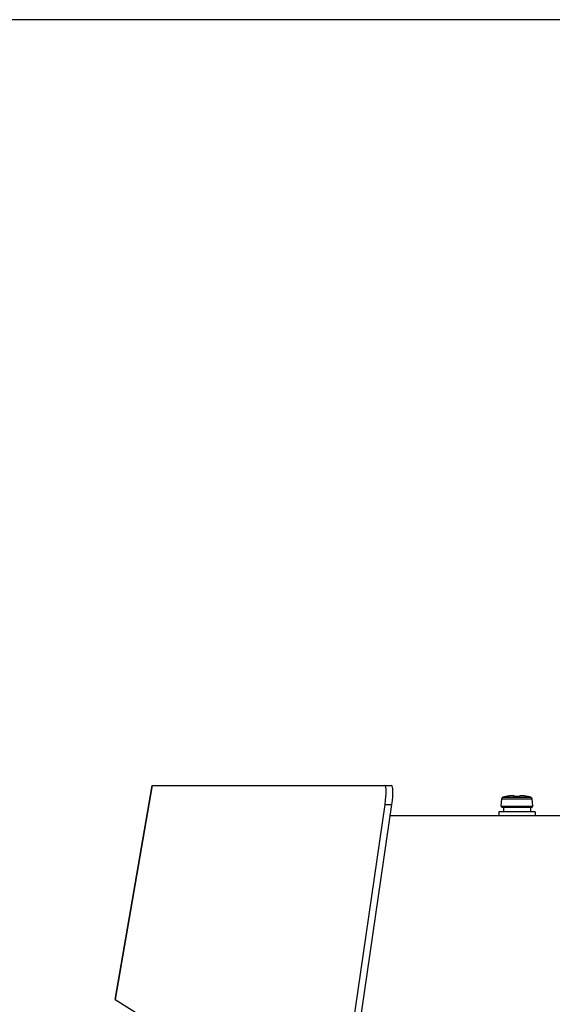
# Model space of a CAD drawing. Header units: millimetres. Extents: x 0 to 420, y 0 to 297.
# Tile 18 of 256: x 70 to 82, y 84 to 106. Entities that reach past the tile are written whole.
import ezdxf

# ---------------------------------------------------------------- set-up
doc = ezdxf.new("R2010")
doc.units = ezdxf.units.MM
doc.header["$LTSCALE"] = 23.1
doc.layers.get('0').update_dxf_attribs({"linetype": 'CONTINUOUS'})
doc.layers.add('DIM_PILOTEES', color=7, linetype='CONTINUOUS')
doc.styles.add('TEXTSTYLE_5', font='txt', dxfattribs={"width": 1.142857})
doc.dimstyles.new('DIMSTYLE_4', dxfattribs={"dimtxt": 2.5, "dimasz": 0.1875, "dimexe": 0.125, "dimexo": 0.0625, "dimgap": 1.25, "dimtad": 0, "dimtih": 1, "dimtoh": 1, "dimdsep": 46, "dimtxsty": 'TEXTSTYLE_5', "dimblk": '_FILLED', "dimblk1": '_FILLED', "dimblk2": '_FILLED', "dimcen": 0.09, "dimazin": 2, "dimtfac": 1, "dimtofl": 0, "dimtmove": 0, "dimatfit": 3, "dimldrblk": '_FILLED', "dimfxl": 1, "dimtolj": 1, "dimarcsym": 0})

# ---------------------------------------------------------------- blocks, each defined once
blk = doc.blocks.new('_FILLED')
at = {"color": 0, "linetype": 'BYBLOCK'}
blk.add_solid([(0, 0), (-1, 0.17), (-1, -0.17)], dxfattribs=at)
blk = doc.blocks.new('*D9')
at = {"layer": 'DIM_PILOTEES', "color": 2, "linetype": 'CONTINUOUS'}
for p, q in [((67.042, 106.042), (64.059, 106.042)), ((64.184, 106.042), (64.184, 83.788)), ((124.063, 106.042), (67.042, 106.042)), ((64.184, 53.247), (64.184, 78.788)), ((67.042, 53.247), (64.059, 53.247)), ((101.309, 53.247), (67.042, 53.247))]:
    blk.add_line(p, q, dxfattribs=at)
at = {"layer": 'DIM_PILOTEES', "color": 2, "linetype": 'CONTINUOUS', "xscale": 0.1875, "yscale": 0.1875, "zscale": 0.1875}
for p, rotation in [((64.184, 106.042), 90), ((64.184, 53.247), 270)]:
    blk.add_blockref('_FILLED', p, dxfattribs=dict(at, rotation=rotation))
at = {"layer": 'DIM_PILOTEES', "color": 2, "linetype": 'CONTINUOUS', "insert": (64.184, 82.538), "char_height": 2.5, "width": 8.57143, "attachment_point": 2, "line_spacing_factor": 0.9, "style": 'TEXTSTYLE_5'}
blk.add_mtext('{\\ftxt;\\W0.0001;\\H0.0001;\\~}{\\ftxt;\\W2.2857142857;\\H2.5; }{\\ftxt;\\W0.0001;\\H0.0001;\\~}', dxfattribs=at)

msp = doc.modelspace()

# ---------------------------------------------------------------- linework, layer by layer
at = {"color": 7, "linetype": 'CONTINUOUS'}
for p, q in [((72.306, 84.413), (73.127, 89.133)), ((73.129, 89.133), (72.308, 84.413)), ((73.127, 89.133), (78.413, 89.133)), ((80.985, 88.899), (80.971, 88.897)), ((81, 88.901), (80.985, 88.899)), ((81.013, 88.903), (80.999, 88.901)), ((81.027, 88.905), (81.013, 88.903)), ((81.039, 88.906), (81.026, 88.905)), ((81.051, 88.907), (81.039, 88.906)), ((81.062, 88.908), (81.051, 88.907)), ((81.072, 88.908), (81.062, 88.908)), ((81.081, 88.908), (81.072, 88.908)), ((81.089, 88.908), (81.081, 88.908)), ((81.097, 88.907), (81.089, 88.908)), ((81.104, 88.907), (81.097, 88.907)), ((81.11, 88.906), (81.104, 88.907)), ((81.115, 88.905), (81.11, 88.906)), ((81.119, 88.903), (81.115, 88.905)), ((81.124, 88.902), (81.119, 88.903)), ((81.127, 88.899), (81.124, 88.902)), ((81.13, 88.896), (81.127, 88.899)), ((81.237, 88.899), (81.234, 88.896)), ((81.241, 88.902), (81.237, 88.899)), ((81.245, 88.903), (81.241, 88.902)), ((81.25, 88.905), (81.245, 88.903)), ((81.255, 88.906), (81.25, 88.905)), ((81.261, 88.907), (81.255, 88.906)), ((81.268, 88.907), (81.261, 88.907)), ((81.275, 88.908), (81.267, 88.907)), ((81.283, 88.908), (81.275, 88.908)), ((81.293, 88.908), (81.283, 88.908)), ((81.303, 88.908), (81.293, 88.908)), ((81.314, 88.907), (81.303, 88.908)), ((81.326, 88.906), (81.314, 88.907)), ((81.338, 88.905), (81.325, 88.906)), ((81.351, 88.903), (81.338, 88.905)), ((81.365, 88.901), (81.351, 88.903)), ((81.379, 88.899), (81.365, 88.901)), ((81.394, 88.897), (81.379, 88.899)), ((76.531, 76.742), (78.271, 88.718)), ((76.681, 76.742), (78.421, 88.718)), ((78.271, 88.718), (78.421, 88.718)), ((80.834, 88.679), (80.848, 88.843)), ((80.848, 88.843), (81.516, 88.843)), ((80.878, 88.878), (81.486, 88.878)), ((80.938, 88.891), (80.938, 88.892)), ((80.938, 88.891), (80.938, 88.892)), ((80.938, 88.891), (80.938, 88.891)), ((80.938, 88.891), (80.938, 88.891)), ((80.942, 88.892), (80.94, 88.891)), ((80.94, 88.891), (80.94, 88.891)), ((80.943, 88.892), (80.942, 88.892)), ((80.942, 88.892), (80.942, 88.892)), ((80.944, 88.892), (80.943, 88.892)), ((80.944, 88.892), (80.956, 88.894)), ((80.946, 88.892), (80.944, 88.892)), ((80.948, 88.893), (80.946, 88.892)), ((80.953, 88.894), (80.951, 88.893)), ((80.956, 88.894), (80.953, 88.894)), ((80.959, 88.895), (80.956, 88.894)), ((80.971, 88.897), (80.959, 88.895)), ((81.13, 88.892), (81.129, 88.892)), ((81.133, 88.893), (81.13, 88.896)), ((81.13, 88.892), (81.13, 88.892)), ((81.131, 88.892), (81.13, 88.892)), ((81.132, 88.892), (81.131, 88.892)), ((81.133, 88.892), (81.132, 88.892)), ((81.133, 88.892), (81.133, 88.893)), ((81.133, 88.892), (81.133, 88.892)), ((81.135, 88.892), (81.133, 88.892)), ((81.137, 88.891), (81.135, 88.892)), ((81.138, 88.891), (81.136, 88.891)), ((81.14, 88.891), (81.138, 88.891)), ((81.142, 88.891), (81.14, 88.891)), ((81.154, 88.892), (81.142, 88.891)), ((81.144, 88.891), (81.142, 88.891)), ((81.144, 88.891), (81.144, 88.891)), ((81.168, 88.892), (81.154, 88.892)), ((81.182, 88.892), (81.168, 88.892)), ((81.196, 88.892), (81.182, 88.892)), ((81.21, 88.892), (81.196, 88.892)), ((81.221, 88.891), (81.21, 88.892)), ((81.221, 88.891), (81.221, 88.891)), ((81.223, 88.891), (81.221, 88.891)), ((81.225, 88.891), (81.222, 88.891)), ((81.227, 88.891), (81.224, 88.891)), ((81.228, 88.891), (81.226, 88.891)), ((81.23, 88.892), (81.228, 88.891)), ((81.231, 88.892), (81.23, 88.892)), ((81.232, 88.893), (81.231, 88.892)), ((81.232, 88.892), (81.231, 88.892)), ((81.234, 88.896), (81.232, 88.893)), ((81.233, 88.892), (81.232, 88.892)), ((81.234, 88.892), (81.233, 88.892)), ((81.235, 88.892), (81.234, 88.892)), ((81.235, 88.892), (81.235, 88.892)), ((81.235, 88.892), (81.235, 88.892)), ((81.235, 88.892), (81.235, 88.892)), ((81.412, 88.893), (81.394, 88.897)), ((81.409, 88.894), (81.421, 88.892)), ((81.414, 88.893), (81.411, 88.894)), ((81.419, 88.892), (81.416, 88.893)), ((81.42, 88.892), (81.418, 88.892)), ((81.421, 88.892), (81.42, 88.892)), ((81.422, 88.892), (81.421, 88.892)), ((81.424, 88.892), (81.422, 88.892)), ((81.422, 88.892), (81.422, 88.892)), ((81.425, 88.891), (81.424, 88.892)), ((81.427, 88.892), (81.427, 88.891)), ((81.53, 88.679), (81.516, 88.843)), ((78.386, 88.477), (83.725, 88.477)), ((80.782, 88.557), (80.782, 88.477)), ((81.582, 88.557), (80.782, 88.557)), ((80.834, 88.679), (81.53, 88.679)), ((80.854, 88.657), (81.51, 88.657)), ((80.882, 88.657), (80.882, 88.557)), ((81.482, 88.657), (81.482, 88.557)), ((81.582, 88.557), (81.582, 88.477)), ((72.306, 84.413), (72.306, 84.413)), ((72.307, 84.412), (72.306, 84.413)), ((72.308, 84.413), (73.203, 83.851))]:
    msp.add_line(p, q, dxfattribs=at)
for centre, radius, start, end in [((81.123, 88.044), 0.867, 99.3305, 99.7595), ((81.121, 88.053), 0.857, 98.898, 99.3306), ((81.119, 88.066), 0.844, 98.4686, 98.8982), ((81.116, 88.089), 0.82, 97.8249, 98.4699), ((81.112, 88.118), 0.792, 97.3762, 97.8241), ((81.108, 88.146), 0.763, 96.9028, 97.3767), ((81.105, 88.174), 0.735, 96.5493, 96.902), ((81.1, 88.216), 0.693, 95.6727, 96.5551), ((81.096, 88.257), 0.652, 95.4372, 95.6665), ((81.268, 88.255), 0.653, 84.3073, 84.5422), ((81.264, 88.215), 0.694, 83.4348, 84.3014), ((81.259, 88.173), 0.736, 83.0797, 83.4403), ((81.256, 88.145), 0.764, 82.6084, 83.079), ((81.252, 88.117), 0.793, 82.1541, 82.6088), ((81.248, 88.089), 0.821, 81.5185, 82.1534), ((81.245, 88.066), 0.844, 81.0875, 81.5198), ((81.243, 88.053), 0.857, 80.6579, 81.0877), ((81.242, 88.043), 0.867, 80.2205, 80.6579), ((80.888, 88.839), 0.04, 104.6771, 175), ((81.182, 87.717), 1.2, 101.7657, 104.6771), ((80.94, 88.882), 0.01, 75.2921, 101.7657), ((80.94, 88.881), 0.0101, 88.6393, 101.7106), ((80.831, 89.56), 0.677, 280.5841, 280.8798), ((81.124, 88.037), 0.873, 99.7585, 100.8914), ((81.182, 87.691), 1.201, 88.1626, 91.8361), ((81.24, 88.037), 0.873, 79.1087, 80.2214), ((81.53, 89.541), 0.658, 259.1136, 259.4179), ((81.425, 88.882), 0.01, 78.2343, 104.7124), ((81.425, 88.881), 0.0101, 78.2948, 91.3513), ((81.182, 87.717), 1.2, 75.3229, 78.2343), ((81.476, 88.839), 0.04, 5, 75.3229), ((80.854, 88.677), 0.02, 175, 270), ((81.51, 88.677), 0.02, 270, 5)]:
    msp.add_arc(centre, radius, start, end, dxfattribs=at)
for centre in [(78.177, 88.633), (78.326, 88.633)]:
    msp.add_ellipse(centre, major_axis=(0.089, 0.5), ratio=0.156704, start_param=-1.372015, end_param=0.02783, dxfattribs=at)
for points, knots in [([(81.123, 88.895), (81.124, 88.896), (81.123, 88.899), (81.119, 88.903), (81.111, 88.905), (81.101, 88.907), (81.088, 88.908), (81.072, 88.908), (81.054, 88.907), (81.041, 88.906), (81.034, 88.906)], [0, 0, 0, 0, 0.043196, 0.096896, 0.176746, 0.286823, 0.426901, 0.594835, 0.787274, 1, 1, 1, 1]), ([(81.33, 88.906), (81.324, 88.906), (81.311, 88.907), (81.293, 88.908), (81.277, 88.908), (81.264, 88.907), (81.253, 88.905), (81.246, 88.903), (81.241, 88.899), (81.241, 88.896), (81.241, 88.895)], [0, 0, 0, 0, 0.212685, 0.405122, 0.573081, 0.713193, 0.823299, 0.903165, 0.956851, 1, 1, 1, 1]), ([(80.938, 88.891), (80.938, 88.891), (80.938, 88.891), (80.939, 88.891), (80.942, 88.892), (80.943, 88.892), (80.944, 88.892)], [0, 0, 0, 0, 0.067721, 0.262395, 0.577418, 1, 1, 1, 1]), ([(81.123, 88.895), (81.123, 88.894), (81.128, 88.892), (81.131, 88.892), (81.133, 88.891)], [0, 0, 0, 0, 0.283004, 1, 1, 1, 1]), ([(81.133, 88.891), (81.134, 88.891), (81.138, 88.891), (81.141, 88.891), (81.144, 88.891)], [0, 0, 0, 0, 0.234565, 1, 1, 1, 1]), ([(81.221, 88.891), (81.222, 88.891), (81.225, 88.891), (81.229, 88.891), (81.231, 88.891)], [0, 0, 0, 0, 0.26152, 1, 1, 1, 1]), ([(81.231, 88.891), (81.234, 88.892), (81.237, 88.892), (81.241, 88.894), (81.241, 88.895)], [0, 0, 0, 0, 0.716746, 1, 1, 1, 1]), ([(81.421, 88.892), (81.421, 88.892), (81.423, 88.892), (81.425, 88.891), (81.426, 88.891), (81.427, 88.891), (81.427, 88.891)], [0, 0, 0, 0, 0.422563, 0.737599, 0.932318, 1, 1, 1, 1]), ([(72.306, 84.413), (72.306, 84.413), (72.307, 84.413), (72.307, 84.413), (72.308, 84.413)], [0, 0, 0, 0, 0.284468, 1, 1, 1, 1])]:
    msp.add_open_spline(points, degree=3, knots=knots, dxfattribs=at)
for points in [[(81.123, 88.895), (81.126, 88.895), (81.129, 88.894), (81.13, 88.892)], [(81.241, 88.895), (81.239, 88.895), (81.236, 88.894), (81.234, 88.892)]]:
    msp.add_open_spline(points, degree=3, dxfattribs=at)

# ---------------------------------------------------------------- dimensions: what is measured, and where the dimension line sits
at = {"layer": 'DIM_PILOTEES', "color": 2, "linetype": 'CONTINUOUS'}
dim = msp.add_linear_dim(base=(64.184, 53.247), p1=(124.125, 106.042), p2=(101.372, 53.247), angle=270, text='{\\ftxt;\\W0.0001;\\H0.0001;\\~}{\\ftxt;\\W2.2857142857;\\H2.5; }{\\ftxt;\\W0.0001;\\H0.0001;\\~}', dimstyle='DIMSTYLE_4', dxfattribs=at)
dim.commit()
dim.dimension.update_dxf_attribs({"geometry": '*D9', "text_midpoint": (61.327, 80.038), "dimtype": 160})

doc.saveas('drawing.dxf')
